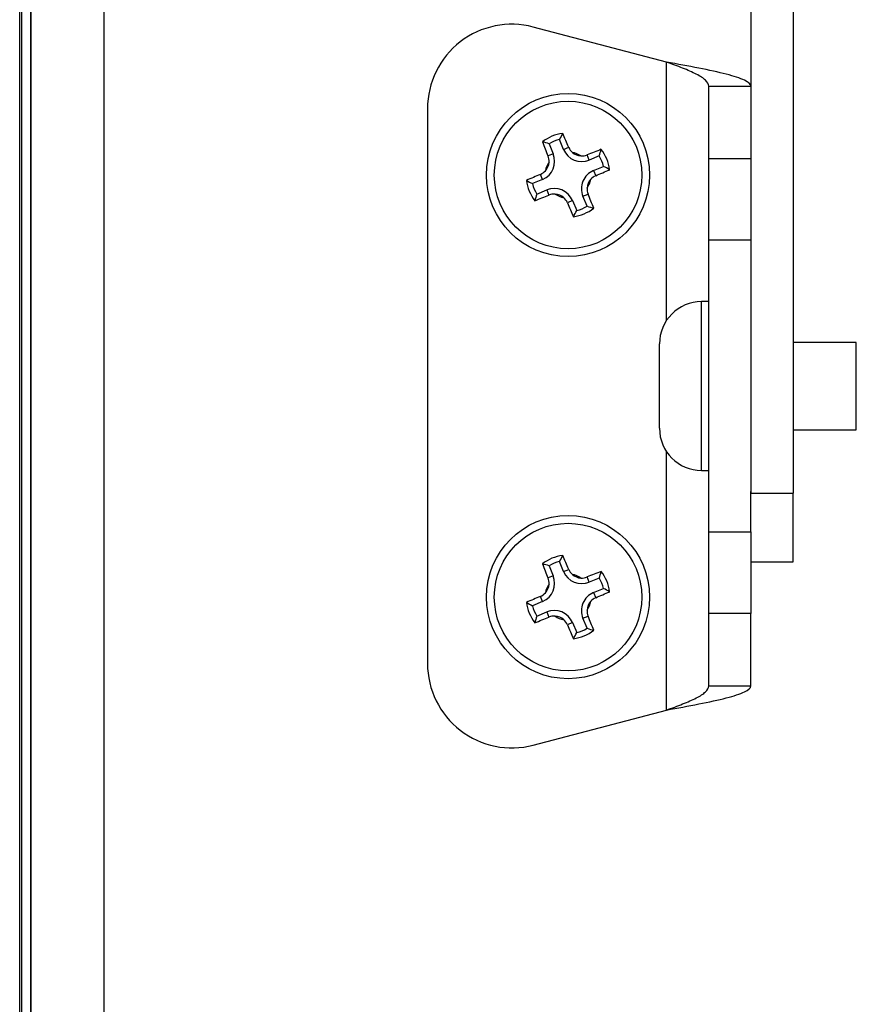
# Model space of a CAD drawing. Header units: inches. Extents: x 53216 to 117387, y -66787 to -22834.
# Tile 77 of 256: x 60591.65 to 60597.6, y -30144.78 to -30137.78. Entities that reach past the tile are written whole.
import ezdxf

# ---------------------------------------------------------------- set-up
doc = ezdxf.new("R2010")
doc.units = ezdxf.units.IN
doc.header["$MEASUREMENT"] = 0
doc.layers.add('FAKRO LOFT LADDERS', color=7, linetype='Continuous')

msp = doc.modelspace()

# ---------------------------------------------------------------- linework, layer by layer
at = {"layer": 'FAKRO LOFT LADDERS', "color": 7, "linetype": 'Continuous'}
for p, q in [((60591.6518, -30202.2854), (60591.6518, -30084.3854)), ((60591.6672, -30202.27), (60591.6672, -30084.4008)), ((60591.7322, -30202.205), (60591.7322, -30084.4658)), ((60591.7322, -30084.4658), (60591.7322, -30202.205)), ((60592.2518, -30201.6854), (60592.2518, -30084.9854)), ((60596.8518, -30112.1771), (60596.8518, -30141.1458)), ((60597.1518, -30112.1771), (60597.1518, -30141.1458)), ((60596.2518, -30138.0823), (60595.3044, -30137.8332)), ((60596.2518, -30139.9196), (60596.2518, -30138.0823)), ((60596.5518, -30138.2545), (60596.8518, -30138.2545)), ((60596.5518, -30138.7678), (60596.5518, -30138.2545)), ((60594.5518, -30138.4135), (60594.5518, -30142.3573)), ((60595.4164, -30138.6634), (60595.4458, -30138.7343)), ((60595.5198, -30138.7036), (60595.4904, -30138.6327)), ((60595.4458, -30138.7343), (60595.4092, -30138.7495)), ((60595.5198, -30138.7036), (60595.5565, -30138.6884)), ((60595.7027, -30138.7793), (60595.6875, -30138.7426)), ((60595.7738, -30138.7498), (60595.7027, -30138.7793)), ((60596.5518, -30139.3481), (60596.5518, -30138.7678)), ((60596.5518, -30138.7678), (60596.8518, -30138.7678)), ((60595.3702, -30138.9172), (60595.355, -30138.8805)), ((60595.7334, -30138.8533), (60595.8045, -30138.8238)), ((60595.7334, -30138.8533), (60595.7486, -30138.8899)), ((60595.3702, -30138.9172), (60595.2991, -30138.9466)), ((60595.3297, -30139.0207), (60595.4008, -30138.9912)), ((60595.4008, -30138.9912), (60595.416, -30139.0278)), ((60595.6577, -30139.0362), (60595.6944, -30139.021)), ((60595.5837, -30139.0669), (60595.5471, -30139.082)), ((60595.5837, -30139.0669), (60595.6133, -30139.1381)), ((60595.6873, -30139.1074), (60595.6577, -30139.0362)), ((60596.5518, -30141.4227), (60596.5518, -30139.3481)), ((60596.8518, -30139.3481), (60596.5518, -30139.3481)), ((60596.5018, -30140.9854), (60596.5018, -30139.7854)), ((60596.5518, -30139.7854), (60596.5018, -30139.7854)), ((60597.6018, -30140.0754), (60597.1518, -30140.0754)), ((60597.6018, -30140.6954), (60597.6018, -30140.0754)), ((60596.2018, -30140.6854), (60596.2018, -30140.0854)), ((60597.1518, -30140.6954), (60597.6018, -30140.6954)), ((60596.2518, -30142.6885), (60596.2518, -30140.8512)), ((60596.5018, -30140.9854), (60596.5518, -30140.9854)), ((60596.8518, -30141.4227), (60596.8518, -30141.1355)), ((60596.8518, -30141.1458), (60597.1518, -30141.1458)), ((60597.1518, -30141.6354), (60597.1518, -30141.1458)), ((60596.5518, -30141.4227), (60596.8518, -30141.4227)), ((60596.5518, -30142.003), (60596.5518, -30141.4227)), ((60596.8518, -30141.4227), (60596.8518, -30142.003)), ((60595.4164, -30141.6634), (60595.4458, -30141.7343)), ((60595.5198, -30141.7036), (60595.4904, -30141.6327)), ((60595.5198, -30141.7036), (60595.5565, -30141.6884)), ((60596.8518, -30141.6354), (60597.1518, -30141.6354)), ((60595.4458, -30141.7343), (60595.4092, -30141.7495)), ((60595.7027, -30141.7793), (60595.6875, -30141.7426)), ((60595.7738, -30141.7498), (60595.7027, -30141.7793)), ((60595.7334, -30141.8533), (60595.8045, -30141.8238)), ((60595.3702, -30141.9172), (60595.355, -30141.8805)), ((60595.7334, -30141.8533), (60595.7486, -30141.8899)), ((60595.3702, -30141.9172), (60595.2991, -30141.9466)), ((60595.3297, -30142.0207), (60595.4008, -30141.9912)), ((60595.4008, -30141.9912), (60595.416, -30142.0278)), ((60595.6577, -30142.0362), (60595.6944, -30142.021)), ((60595.6873, -30142.1074), (60595.6577, -30142.0362)), ((60596.5518, -30142.5163), (60596.5518, -30142.003)), ((60596.8518, -30142.003), (60596.5518, -30142.003)), ((60596.8518, -30142.5163), (60596.8518, -30142.003)), ((60595.5837, -30142.0669), (60595.5471, -30142.082)), ((60595.5837, -30142.0669), (60595.6133, -30142.1381)), ((60596.5518, -30142.5163), (60596.8518, -30142.5163)), ((60595.3044, -30142.9376), (60596.2518, -30142.6885))]:
    msp.add_line(p, q, dxfattribs=at)
for centre, radius in [((60595.5518, -30138.8854), 0.58), ((60595.5518, -30138.8854), 0.5244), ((60595.5518, -30141.8854), 0.58), ((60595.5518, -30141.8854), 0.5244)]:
    msp.add_circle(centre, radius, dxfattribs=at)
for centre, radius, start, end in [((60595.1518, -30138.4135), 0.6, 75.27127, 180), ((60595.5518, -30138.8854), 0.2983, 97.30288, 127.74246), ((60596.2783, -30139.0334), 0.8839, 149.85398, 153.04177), ((60584.2916, -30143.4752), 12.2397, 23.02206, 23.52611), ((60606.7557, -30134.1598), 12.2397, 201.51924, 202.02329), ((60595.1433, -30139.504), 0.8839, 72.00358, 75.19136), ((60595.5518, -30138.8854), 0.2601, 103.6614, 121.38395), ((60595.3166, -30138.7879), 0.1399, 292.52267, 22.52267), ((60595.315, -30138.7875), 0.1016, 356.7492, 21.99138), ((60595.6491, -30138.65), 0.1399, 202.52267, 292.52267), ((60595.6497, -30138.6488), 0.1013, 203.01833, 228.33178), ((60595.5518, -30138.8854), 0.1638, 55.84311, 79.26133), ((60595.6491, -30138.65), 0.1, 228.13846, 266.96599), ((60595.6495, -30138.6484), 0.1016, 266.80733, 291.99299), ((60600.2785, -30150.0919), 12.2427, 111.51945, 112.024), ((60594.9326, -30138.4769), 0.8843, 342.02426, 345.20981), ((60595.5518, -30138.8854), 0.2601, 13.70282, 31.42538), ((60595.5518, -30138.8854), 0.2983, 7.33986, 37.77944), ((60595.5518, -30138.8854), 0.1638, 145.78401, 169.20223), ((60595.3166, -30138.7879), 0.1, 318.07936, 356.90689), ((60600.1428, -30150.1482), 12.2427, 113.02135, 113.5259), ((60595.3153, -30138.7873), 0.1013, 293.01765, 318.27272), ((60595.787, -30138.9826), 0.1399, 112.52267, 202.52267), ((60595.7882, -30138.9832), 0.1013, 113.01753, 138.05137), ((60590.9625, -30127.626), 12.2386, 293.02109, 293.52628), ((60595.4042, -30139.6115), 0.8835, 59.87242, 63.06245), ((60595.5518, -30138.8854), 0.2983, 187.2659, 217.70549), ((60595.7003, -30138.1586), 0.8843, 239.83554, 243.02109), ((60595.5518, -30138.8854), 0.2601, 193.61997, 211.34253), ((60595.5518, -30138.8854), 0.1638, 325.67667, 349.42784), ((60595.787, -30138.9826), 0.1, 137.85525, 177.24926), ((60596.1699, -30139.294), 0.8835, 161.9829, 165.17292), ((60590.8266, -30127.6824), 12.2386, 291.51906, 292.02426), ((60595.4545, -30139.1205), 0.1399, 22.52267, 112.52267), ((60595.4541, -30139.122), 0.1016, 87.02502, 111.99678), ((60595.5518, -30138.8854), 0.1638, 235.61751, 259.36868), ((60595.4545, -30139.1205), 0.1, 47.79609, 87.1901), ((60595.7885, -30138.9829), 0.1016, 177.08319, 201.99841), ((60584.3462, -30143.6117), 12.2416, 21.51927, 22.02497), ((60595.4538, -30139.1217), 0.1013, 23.01686, 47.99224), ((60606.8138, -30134.2949), 12.2416, 203.02037, 203.52608), ((60595.5518, -30138.8854), 0.2983, 277.30288, 307.74246), ((60594.8254, -30138.7374), 0.8839, 329.85398, 333.04177), ((60595.5518, -30138.8854), 0.2601, 283.6614, 301.38395), ((60595.9604, -30138.2668), 0.8839, 252.00358, 255.19136), ((60596.5018, -30140.0854), 0.3, 90, 180), ((60596.5018, -30140.6854), 0.3, 180, 270), ((60595.5518, -30141.8854), 0.2983, 97.30288, 127.74246), ((60596.2783, -30142.0334), 0.8839, 149.85398, 153.04177), ((60584.2916, -30146.4752), 12.2397, 23.02206, 23.52611), ((60606.7557, -30137.1598), 12.2397, 201.51924, 202.02329), ((60595.1433, -30142.504), 0.8839, 72.00358, 75.19136), ((60595.5518, -30141.8854), 0.2601, 103.6614, 121.38395), ((60595.6497, -30141.6488), 0.1013, 203.01833, 228.33178), ((60595.3166, -30141.7879), 0.1399, 292.52267, 22.52267), ((60595.315, -30141.7875), 0.1016, 356.7492, 21.99138), ((60595.6491, -30141.65), 0.1399, 202.52267, 292.52267), ((60595.5518, -30141.8854), 0.1638, 55.84311, 79.26133), ((60595.6491, -30141.65), 0.1, 228.13846, 266.96599), ((60595.6495, -30141.6484), 0.1016, 266.80733, 291.99299), ((60600.2785, -30153.0919), 12.2427, 111.51945, 112.024), ((60594.9326, -30141.4769), 0.8843, 342.02426, 345.20981), ((60595.5518, -30141.8854), 0.2601, 13.70282, 31.42538), ((60595.5518, -30141.8854), 0.2983, 7.33986, 37.77944), ((60595.5518, -30141.8854), 0.1638, 145.78401, 169.20223), ((60595.3166, -30141.7879), 0.1, 318.07936, 356.90689), ((60595.4042, -30142.6115), 0.8835, 59.87242, 63.06245), ((60600.1428, -30153.1482), 12.2427, 113.02135, 113.5259), ((60595.3153, -30141.7873), 0.1013, 293.01765, 318.27272), ((60595.787, -30141.9826), 0.1399, 112.52267, 202.52267), ((60595.7882, -30141.9832), 0.1013, 113.01753, 138.05137), ((60590.9625, -30130.626), 12.2386, 293.02109, 293.52628), ((60595.5518, -30141.8854), 0.2983, 187.2659, 217.70549), ((60595.7003, -30141.1586), 0.8843, 239.83554, 243.02109), ((60595.5518, -30141.8854), 0.2601, 193.61997, 211.34253), ((60595.5518, -30141.8854), 0.1638, 325.67667, 349.42784), ((60595.787, -30141.9826), 0.1, 137.85525, 177.24926), ((60596.1699, -30142.294), 0.8835, 161.9829, 165.17292), ((60590.8266, -30130.6824), 12.2386, 291.51906, 292.02426), ((60595.4545, -30142.1205), 0.1399, 22.52267, 112.52267), ((60595.4541, -30142.122), 0.1016, 87.02502, 111.99678), ((60595.5518, -30141.8854), 0.1638, 235.61751, 259.36868), ((60595.4545, -30142.1205), 0.1, 47.79609, 87.1901), ((60595.7885, -30141.9829), 0.1016, 177.08319, 201.99841), ((60584.3462, -30146.6117), 12.2416, 21.51927, 22.02497), ((60595.4538, -30142.1217), 0.1013, 23.01686, 47.99224), ((60606.8138, -30137.2949), 12.2416, 203.02037, 203.52608), ((60595.5518, -30141.8854), 0.2601, 283.6614, 301.38395), ((60595.9604, -30141.2668), 0.8839, 252.00358, 255.19136), ((60595.5518, -30141.8854), 0.2983, 277.30288, 307.74246), ((60594.8254, -30141.7374), 0.8839, 329.85398, 333.04177), ((60595.1518, -30142.3573), 0.6, 180, 284.72873)]:
    msp.add_arc(centre, radius, start, end, dxfattribs=at)
for points in [[(60596.8518, -30138.2545), (60596.8518, -30138.2401), (60596.8362, -30138.2258), (60596.7761, -30138.1971), (60596.7316, -30138.1828), (60596.6206, -30138.1541), (60596.554, -30138.1397), (60596.4089, -30138.111), (60596.3304, -30138.0967), (60596.2518, -30138.0823)], [(60596.5518, -30138.2545), (60596.5518, -30138.2401), (60596.544, -30138.2258), (60596.514, -30138.1971), (60596.4917, -30138.1828), (60596.4362, -30138.1541), (60596.4029, -30138.1397), (60596.3304, -30138.111), (60596.2911, -30138.0967), (60596.2518, -30138.0823)], [(60596.2518, -30142.6885), (60596.3304, -30142.6742), (60596.4089, -30142.6598), (60596.554, -30142.6311), (60596.6206, -30142.6168), (60596.7316, -30142.5881), (60596.7761, -30142.5737), (60596.8362, -30142.545), (60596.8518, -30142.5307), (60596.8518, -30142.5163)], [(60596.2518, -30142.6885), (60596.2911, -30142.6742), (60596.3304, -30142.6598), (60596.4029, -30142.6311), (60596.4362, -30142.6168), (60596.4917, -30142.5881), (60596.514, -30142.5737), (60596.544, -30142.545), (60596.5518, -30142.5307), (60596.5518, -30142.5163)]]:
    msp.add_open_spline(points, degree=3, knots=[0, 0, 0, 0, 0.25, 0.25, 0.5, 0.5, 0.75, 0.75, 1, 1, 1, 1], dxfattribs=at)

doc.saveas('drawing.dxf')
